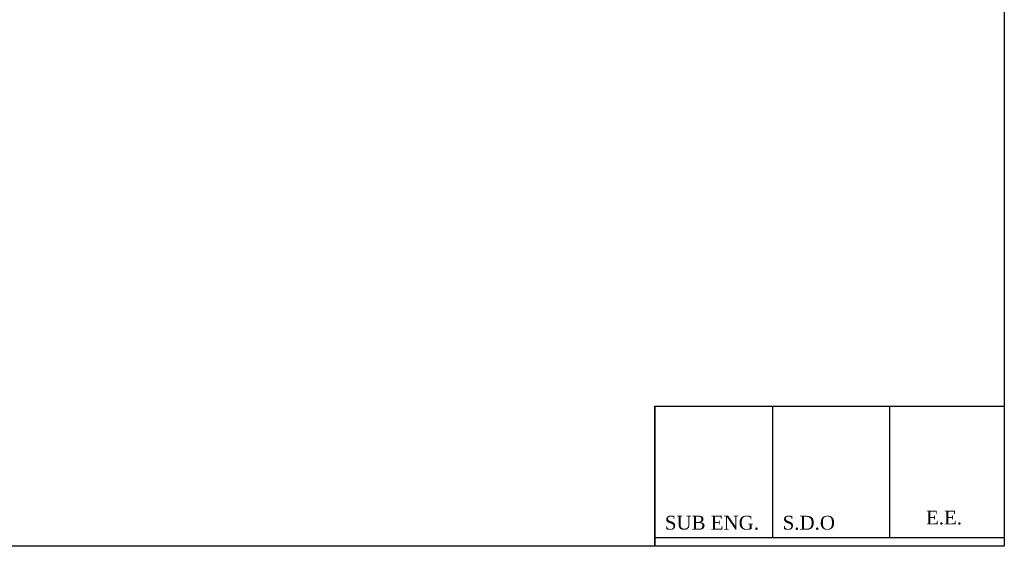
# Model space of a CAD drawing. Header units: millimetres. Extents: x 726415 to 727128, y 2561290 to 2562051.
# Tile 10 of 18: x 726770 to 727128, y 2561290 to 2561481. Entities that reach past the tile are written whole.
import ezdxf

# ---------------------------------------------------------------- set-up
doc = ezdxf.new("R2010")
doc.units = ezdxf.units.MM
doc.layers.add('ROAD', color=114, linetype='Continuous')
doc.styles.add('MtXpl_Romantic', font='romantic.ttf')

msp = doc.modelspace()

# ---------------------------------------------------------------- linework, layer by layer
for p, q in [((727000.93, 2561341.19), (727000.93, 2561290.29)), ((727000.93, 2561293.45), (727000.93, 2561341.19)), ((727000.93, 2561341.19), (727127.7, 2561341.19)), ((727043.67, 2561293.45), (727043.67, 2561341.19)), ((727043.67, 2561341.19), (727086.08, 2561341.19)), ((727086.08, 2561341.19), (727086.08, 2561293.45)), ((727127.7, 2561341.19), (727127.7, 2561290.29)), ((727000.93, 2561293.45), (727043.67, 2561293.45))]:
    msp.add_line(p, q)
at = {"color": 0}
msp.add_lwpolyline([(726415.15, 2562051.32), (727127.7, 2562051.32), (727127.7, 2561290.29), (726415.15, 2561290.29)], close=True, dxfattribs=at)
msp.add_lwpolyline([(727000.93, 2561293.45), (727127.7, 2561293.45), (727127.7, 2561290.29), (727000.93, 2561290.29)], close=True)
msp.add_lwpolyline([(727000.93, 2561293.45), (727127.7, 2561293.45), (727127.7, 2561290.29), (727000.93, 2561290.29)], close=True)
at = {"layer": 'ROAD'}
for points in [[(727061.51, 2561752.3, 575.9), (727049.29, 2561732.09, 575.9), (727033.05, 2561709.25, 575.9), (727014.12, 2561685.01, 585.49), (726993.24, 2561663.03, 585.26), (726962.1, 2561627.06, 585.26), (726922.63, 2561585.23, 585.05), (726906.84, 2561567.12, 584.96), (726878.15, 2561537.31, 584.65), (726854.46, 2561521.35, 583.68), (726835, 2561513.5, 583.12), (726796.38, 2561497.29, 582.34), (726777.37, 2561491.99, 581.86), (726747.87, 2561484.62, 581.05), (726719.31, 2561474.46, 579.78), (726696.87, 2561466.9, 579), (726647.34, 2561453.41, 575.61), (726628.45, 2561449.16, 574.65), (726616.94, 2561448.31, 574.45), (726609.36, 2561445.07, 574.42), (726602.83, 2561435.5, 574.14), (726596.61, 2561427.11, 573.9), (726591.76, 2561424.62, 574.28), (726583.85, 2561425.28, 574.28), (726576.78, 2561423.98, 574.19), (726551.33, 2561411.29, 574.19), (726545.34, 2561408.45, 574.19), (726535.92, 2561403.16, 574.19), (726522.98, 2561397.37, 574.19), (726510.26, 2561392.54, 574.19)], [(727047.89, 2561747.07, 585.84), (727045.87, 2561734.08, 585.62), (727030.5, 2561711.69, 585.62), (727011.43, 2561687.16, 585.42), (726990.38, 2561665.3, 585.32), (726958.8, 2561630.08, 585.32), (726919.48, 2561587.36, 584.99), (726903.55, 2561569.48, 584.95), (726875.44, 2561540.01, 584.84), (726852.19, 2561524.98, 583.66), (726833.53, 2561516.74, 583.1), (726794.54, 2561501.04, 582.47), (726776.54, 2561495.2, 581.71), (726745.51, 2561488.17, 581.06), (726716.56, 2561477.72, 579.79), (726695.71, 2561470.17, 579.05), (726655.78, 2561458.33, 576.17), (726627.16, 2561452.29, 574.54), (726618.8, 2561451.92, 574.41), (726605.43, 2561446.84, 574.33), (726600.84, 2561439.12, 573.97), (726595.48, 2561429.98, 573.89), (726590.59, 2561426.62, 574.18), (726583.58, 2561426.41, 574.18), (726577.4, 2561425.76, 574.03), (726549.13, 2561415.3, 575.12), (726543.33, 2561412.86, 575.9), (726533.87, 2561408.44, 575.9), (726491.47, 2561388.33, 575.9)]]:
    msp.add_spline(points, degree=3, dxfattribs=at)

# ---------------------------------------------------------------- texts
at = {"style": 'MtXpl_Romantic'}
for s, p in [('SUB ENG.', (727004.55, 2561296.34)), ('S.D.O', (727047.29, 2561296.34)), ('E.E.', (727099.27, 2561298.22))]:
    msp.add_text(s, height=5.024, dxfattribs=at).set_placement(p)

doc.saveas('drawing.dxf')
